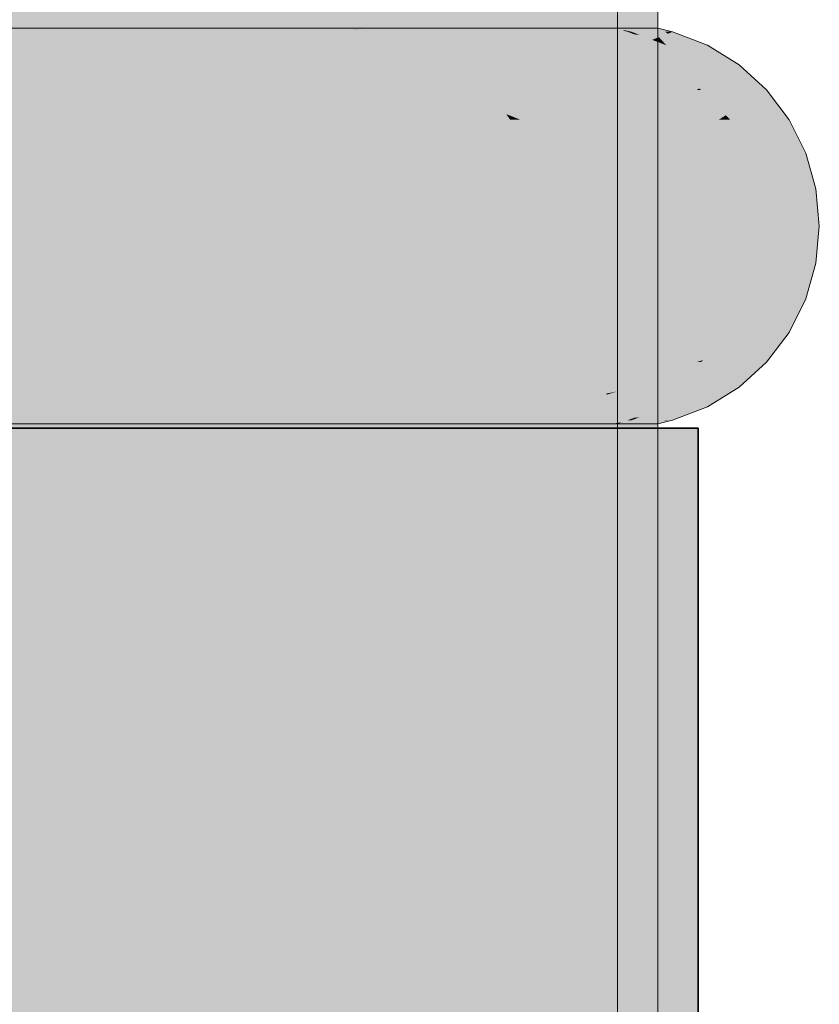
# Model space of a CAD drawing. Extents: x -299 to 601, y -39 to 381.
# Tile 248 of 252: x -45.072 to -44.874, y 137.166 to 137.409. Entities that reach past the tile are written whole.
import ezdxf

# ---------------------------------------------------------------- set-up
doc = ezdxf.new("R2010")
doc.units = 0
doc.layers.get('0').update_dxf_attribs({"lineweight": 35})
for name, color, linetype, lineweight, true_color in [('L_Abluft', 7, 'Continuous', 35, 0xf7d209), ('L_Abluft-Shading', 7, 'Continuous', 35, 0xf7d209), ('L_Bauteil', 7, 'Continuous', 5, 0xababab), ('L_Bauteil-Shading', 7, 'Continuous', 5, 0xababab)]:
    doc.layers.add(name, color=color, linetype=linetype, lineweight=lineweight, true_color=true_color)

# ---------------------------------------------------------------- blocks, each defined once
blk = doc.blocks.new('Shading-A06HSX2WNL', base_point=(-46.78806, 143.97232))
at = {"layer": 'L_Bauteil-Shading', "color": 252, "true_color": 0x8c9299}
for points in [[(-44.98967, 144.30827), (-45.00174, 144.30827), (-44.98967, 136.30827), (-45.00174, 137.36423)], [(-45.08947, 136.30827), (-44.9989, 136.30827), (-45.08947, 140.85274), (-45.0495, 140.77797)], [(-44.9989, 136.30827), (-44.9989, 140.6833), (-45.0495, 140.77797)], [(-45.02122, 137.62689), (-45.00174, 136.30827), (-45.00484, 137.63535), (-45.00174, 137.36423)], [(-45.00484, 137.63535), (-45.00174, 137.36423), (-45.00174, 137.63695)], [(-45.08115, 137.59598), (-45.08115, 136.30827), (-45.02122, 137.62689), (-45.00174, 136.30827)], [(-44.98967, 136.30827), (-45.00174, 137.36423), (-45.00174, 136.30827)]]:
    blk.add_solid(points, dxfattribs=at)
at = {"layer": 'L_Bauteil-Shading', "color": 8, "true_color": 0x7b8086}
for points in [[(-44.98967, 144.30827), (-44.98967, 136.30827), (-44.93333, 136.30827)], [(-44.98967, 144.30827), (-44.93333, 136.30827), (-44.93333, 144.30827)], [(-44.94313, 136.30827), (-44.97304, 140.59805), (-44.9989, 136.30827), (-44.9989, 140.6833)], [(-44.97304, 140.59805), (-44.94313, 136.30827), (-44.94313, 140.49947)]]:
    blk.add_solid(points, dxfattribs=at)
at = {"layer": 'L_Bauteil-Shading', "color": 251, "true_color": 0x686d72}
for points in [[(-44.92612, 141.27878), (-44.93333, 144.30827), (-44.92612, 136.30827), (-44.93333, 136.30827)], [(-44.92612, 136.30827), (-44.92514, 136.30827), (-44.92612, 140.5347), (-44.92514, 140.53517)], [(-44.94313, 136.30827), (-44.93395, 140.40622), (-44.94313, 140.49947)], [(-44.94313, 136.30827), (-44.92825, 136.30827), (-44.93395, 140.40622), (-44.92825, 137.98203)], [(-44.92514, 137.88516), (-44.92514, 136.30827), (-44.91806, 137.88852), (-44.91431, 136.30827)], [(-44.91806, 137.88852), (-44.91431, 136.30827), (-44.91431, 137.89029)], [(-44.92802, 137.8878), (-44.92825, 137.8878), (-44.92553, 136.82872), (-44.92825, 136.82877)], [(-44.9243, 137.88786), (-44.92802, 137.8878), (-44.9243, 136.8287), (-44.92553, 136.82872)], [(-44.95509, 137.40427), (-44.97304, 137.40637), (-44.9737, 137.40469), (-44.97772, 137.40637)], [(-44.95471, 137.40422), (-44.93571, 137.40573), (-44.97304, 137.40637), (-44.9348, 137.40637)], [(-44.95436, 137.40425), (-44.93833, 137.40388), (-44.93571, 137.40573)], [(-44.93833, 137.40388), (-44.93495, 137.40381), (-44.93571, 137.40573), (-44.92937, 137.40623)], [(-44.93571, 137.40573), (-44.92754, 137.40637), (-44.9348, 137.40637)], [(-44.92238, 137.40434), (-44.92937, 137.40623), (-44.92352, 137.40353), (-44.93495, 137.40381)], [(-44.92937, 137.40623), (-44.92238, 137.40434), (-44.92754, 137.40637)], [(-44.95471, 137.40422), (-44.95509, 137.40427), (-44.9697, 137.40305), (-44.9737, 137.40469)], [(-44.95471, 137.40422), (-44.9697, 137.40305), (-44.94459, 137.40305)], [(-44.95471, 137.40422), (-44.93495, 137.40381), (-44.95436, 137.40425)], [(-44.95471, 137.40422), (-44.94459, 137.40305), (-44.93495, 137.40381), (-44.93671, 137.40305)], [(-44.93495, 137.40381), (-44.93671, 137.40305), (-44.92352, 137.40353), (-44.92422, 137.40305)], [(-44.92422, 137.40305), (-44.91908, 137.40305), (-44.92238, 137.40434)], [(-44.95509, 137.31229), (-44.94459, 137.31352), (-44.9737, 137.31186), (-44.9697, 137.31352)], [(-44.94459, 137.31352), (-44.95509, 137.31229), (-44.93671, 137.31352), (-44.93495, 137.31276)], [(-44.93671, 137.31352), (-44.93467, 137.31264), (-44.92422, 137.31352), (-44.92384, 137.31325)], [(-44.93467, 137.31264), (-44.92238, 137.31223), (-44.92384, 137.31325)], [(-44.92384, 137.31325), (-44.91908, 137.31352), (-44.92422, 137.31352)], [(-44.92238, 137.31223), (-44.91908, 137.31352), (-44.92384, 137.31325)], [(-44.96862, 137.3107), (-44.95509, 137.31229), (-44.97772, 137.3102), (-44.9737, 137.31186)], [(-44.96862, 137.3107), (-44.97772, 137.3102), (-44.97304, 137.3102)], [(-44.96862, 137.3107), (-44.97304, 137.3102), (-44.938, 137.31245), (-44.9348, 137.3102)], [(-44.93833, 137.31268), (-44.95509, 137.31229), (-44.938, 137.31245), (-44.96862, 137.3107)], [(-44.93495, 137.31276), (-44.93833, 137.31268), (-44.93467, 137.31264), (-44.938, 137.31245)], [(-44.9348, 137.3102), (-44.92904, 137.3102), (-44.938, 137.31245), (-44.93467, 137.31264)], [(-44.93467, 137.31264), (-44.92904, 137.3102), (-44.92238, 137.31223), (-44.92754, 137.3102)]]:
    blk.add_solid(points, dxfattribs=at)
at = {"layer": 'L_Bauteil-Shading', "color": 253, "true_color": 0x999fa7}
for points in [[(-45.06259, 137.40727), (-45.17269, 137.3093), (-45.06259, 137.3093)], [(-45.17269, 137.40727), (-45.17269, 137.3093), (-45.06259, 137.40727)]]:
    blk.add_solid(points, dxfattribs=at)
at = {"layer": 'L_Bauteil-Shading', "color": 8, "true_color": 0x74797f}
for points in [[(-45.08799, 137.40546), (-45.05946, 137.40637), (-45.09146, 137.40547), (-45.08447, 137.40637)], [(-45.05712, 137.4053), (-45.05946, 137.40637), (-45.08799, 137.40546)], [(-45.05214, 137.40305), (-45.05712, 137.4053), (-45.1636, 137.40305), (-45.08799, 137.40546)], [(-44.90467, 137.39197), (-44.95603, 137.39197), (-44.94906, 137.38489), (-44.95182, 137.38599)], [(-44.8992, 137.3846), (-44.90467, 137.39197), (-44.94835, 137.3846), (-44.94906, 137.38489)], [(-44.95182, 137.38599), (-44.95084, 137.3846), (-44.94906, 137.38489)], [(-44.94906, 137.38489), (-44.95084, 137.3846), (-44.94835, 137.3846)], [(-44.8992, 137.33195), (-44.94835, 137.33195), (-44.95603, 137.3246), (-44.95182, 137.33057)], [(-44.8992, 137.33195), (-44.95603, 137.3246), (-44.90467, 137.3246)], [(-44.94835, 137.33195), (-44.95084, 137.33195), (-44.95182, 137.33057)], [(-45.05214, 137.31352), (-45.1636, 137.31352), (-45.14814, 137.31081), (-45.16898, 137.3107)], [(-45.05712, 137.31125), (-45.05214, 137.31352), (-45.14814, 137.31081)], [(-45.08447, 137.3102), (-45.05946, 137.3102), (-45.09146, 137.31108), (-45.05712, 137.31125)]]:
    blk.add_solid(points, dxfattribs=at)
at = {"layer": 'L_Bauteil-Shading', "color": 8, "true_color": 0x6d7177}
for points in [[(-45.05946, 137.40637), (-45.06259, 137.40727), (-45.08447, 137.40637), (-45.07458, 137.40717)], [(-45.06259, 137.40727), (-45.07334, 137.40727), (-45.07458, 137.40717)], [(-44.94459, 137.40305), (-44.9697, 137.40305), (-44.93504, 137.40125), (-44.96239, 137.39818)], [(-44.93504, 137.40125), (-44.96239, 137.39818), (-44.91865, 137.39818)], [(-44.93671, 137.40305), (-44.94459, 137.40305), (-44.93838, 137.40187)], [(-44.93838, 137.40187), (-44.92422, 137.40305), (-44.93671, 137.40305)], [(-44.93838, 137.40187), (-44.93504, 137.40125), (-44.92422, 137.40305), (-44.92479, 137.4024)], [(-44.92479, 137.4024), (-44.93504, 137.40125), (-44.92712, 137.39977)], [(-44.91865, 137.39818), (-44.92479, 137.4024), (-44.92712, 137.39977)], [(-44.91865, 137.39818), (-44.91137, 137.39818), (-44.92479, 137.4024), (-44.91908, 137.40305)], [(-44.92479, 137.4024), (-44.91908, 137.40305), (-44.92422, 137.40305)], [(-44.91865, 137.31837), (-44.96239, 137.31837), (-44.92448, 137.31729), (-44.9697, 137.31352)], [(-44.91137, 137.31837), (-44.91865, 137.31837), (-44.92448, 137.31729)], [(-44.92448, 137.31729), (-44.91908, 137.31352), (-44.91137, 137.31837)], [(-44.92448, 137.31729), (-44.9697, 137.31352), (-44.94459, 137.31352)], [(-44.93838, 137.31468), (-44.93671, 137.31352), (-44.92712, 137.31679), (-44.9269, 137.31654)], [(-44.9269, 137.31654), (-44.93671, 137.31352), (-44.92422, 137.31352)], [(-44.9269, 137.31654), (-44.92448, 137.31729), (-44.92712, 137.31679)], [(-44.92448, 137.31729), (-44.9269, 137.31654), (-44.91908, 137.31352), (-44.92422, 137.31352)], [(-44.94459, 137.31352), (-44.93671, 137.31352), (-44.93838, 137.31468)], [(-45.08223, 137.31001), (-45.05946, 137.3102), (-45.08447, 137.3102)], [(-45.07334, 137.3093), (-45.06259, 137.3093), (-45.08223, 137.31001), (-45.05946, 137.3102)]]:
    blk.add_solid(points, dxfattribs=at)
at = {"layer": 'L_Bauteil-Shading', "color": 252, "true_color": 0x8a8f97}
for points in [[(-45.0544, 137.40727), (-45.06259, 137.40727), (-45.0544, 137.31914), (-45.06259, 137.3093)], [(-44.98116, 137.3093), (-44.98116, 137.40727), (-45.0544, 137.3093), (-45.0544, 137.31914)], [(-44.98116, 137.40727), (-45.0544, 137.40727), (-45.0544, 137.31914)], [(-45.0544, 137.31914), (-45.06259, 137.3093), (-45.0544, 137.3093)]]:
    blk.add_solid(points, dxfattribs=at)
at = {"layer": 'L_Bauteil-Shading', "color": 8, "true_color": 0x696e73}
for points in [[(-45.01982, 137.40727), (-45.06259, 137.40727), (-45.00307, 137.40701), (-45.05946, 137.40637)], [(-45.0019, 137.40703), (-45.05946, 137.40637), (-44.99868, 137.40637)], [(-45.0019, 137.40703), (-45.00306, 137.40727), (-45.00307, 137.40701), (-45.01982, 137.40727)], [(-45.0019, 137.40703), (-44.98692, 137.40721), (-45.00306, 137.40727), (-44.98645, 137.40727)], [(-44.98692, 137.40721), (-45.0019, 137.40703), (-44.98991, 137.40681), (-45.00174, 137.407)], [(-45.00174, 137.407), (-44.99868, 137.40637), (-44.98991, 137.40681)], [(-44.98948, 137.40685), (-44.99868, 137.40637), (-44.99284, 137.40637)], [(-44.98116, 137.40727), (-44.98948, 137.40685), (-44.99043, 137.40637), (-44.99284, 137.40637)], [(-44.98116, 137.40727), (-44.99043, 137.40637), (-44.97956, 137.40686)], [(-44.99043, 137.40637), (-44.97772, 137.40637), (-44.97956, 137.40686)], [(-44.98692, 137.40721), (-44.98991, 137.40681), (-44.98948, 137.40685)], [(-44.98948, 137.40685), (-44.98116, 137.40727), (-44.98692, 137.40721)], [(-44.98692, 137.40721), (-44.98116, 137.40727), (-44.98645, 137.40727)], [(-45.05946, 137.3102), (-45.06259, 137.3093), (-44.99868, 137.3102), (-44.99982, 137.30995)], [(-44.99982, 137.30995), (-45.06259, 137.3093), (-45.00174, 137.30956), (-45.01982, 137.3093)], [(-45.01982, 137.3093), (-45.00306, 137.3093), (-45.00174, 137.30956)], [(-44.98645, 137.3093), (-44.98967, 137.30974), (-45.00306, 137.3093), (-45.00174, 137.30956)], [(-44.98967, 137.30974), (-44.99035, 137.30984), (-45.00174, 137.30956), (-44.99982, 137.30995)], [(-44.99284, 137.3102), (-44.99868, 137.3102), (-44.99178, 137.31004), (-44.99982, 137.30995)], [(-44.99178, 137.31004), (-44.99982, 137.30995), (-44.99035, 137.30984)], [(-44.99043, 137.3102), (-44.99284, 137.3102), (-44.98798, 137.31007), (-44.99178, 137.31004)], [(-44.98798, 137.31007), (-44.99178, 137.31004), (-44.97956, 137.30971), (-44.99035, 137.30984)], [(-44.98798, 137.31007), (-44.97772, 137.3102), (-44.99043, 137.3102)], [(-44.97956, 137.30971), (-44.99035, 137.30984), (-44.98116, 137.3093), (-44.98645, 137.3093)], [(-44.97956, 137.30971), (-44.97772, 137.3102), (-44.98798, 137.31007)]]:
    blk.add_solid(points, dxfattribs=at)
at = {"layer": 'L_Bauteil-Shading', "color": 8, "true_color": 0x6e7379}
for points in [[(-44.99614, 137.40555), (-44.99868, 137.40637), (-45.05712, 137.4053), (-45.05946, 137.40637)], [(-44.99614, 137.40555), (-45.05712, 137.4053), (-45.04221, 137.40349)], [(-45.03777, 137.40305), (-44.98844, 137.40305), (-45.01264, 137.4048), (-44.99614, 137.40555)], [(-44.99043, 137.40637), (-44.99868, 137.40637), (-44.99721, 137.4059)], [(-44.99614, 137.40555), (-44.97772, 137.40637), (-44.99721, 137.4059), (-44.99043, 137.40637)], [(-44.98844, 137.40305), (-44.97772, 137.40637), (-44.99614, 137.40555)], [(-44.98844, 137.40305), (-44.98114, 137.40305), (-44.97772, 137.40637), (-44.9737, 137.40469)], [(-45.05712, 137.4053), (-45.05214, 137.40305), (-45.04221, 137.40349)], [(-45.04221, 137.40349), (-45.05214, 137.40305), (-45.03857, 137.40305)], [(-45.03857, 137.40305), (-45.03777, 137.40305), (-45.04221, 137.40349), (-45.01264, 137.4048)], [(-44.98114, 137.40305), (-44.9697, 137.40305), (-44.9737, 137.40469)], [(-45.05712, 137.31125), (-45.01799, 137.31213), (-45.03857, 137.31352), (-45.03777, 137.31352)], [(-45.03857, 137.31352), (-45.05214, 137.31352), (-45.05712, 137.31125)], [(-45.01799, 137.31213), (-44.99085, 137.31274), (-45.03777, 137.31352), (-44.98844, 137.31352)], [(-44.99085, 137.31274), (-44.97951, 137.31316), (-44.98844, 137.31352), (-44.98114, 137.31352)], [(-44.99085, 137.31274), (-44.9737, 137.31186), (-44.97951, 137.31316)], [(-44.97951, 137.31316), (-44.9697, 137.31352), (-44.98114, 137.31352)], [(-44.9737, 137.31186), (-44.9697, 137.31352), (-44.97951, 137.31316)], [(-45.05946, 137.3102), (-45.01426, 137.31187), (-45.05712, 137.31125), (-45.01799, 137.31213)], [(-44.99868, 137.3102), (-44.99721, 137.31067), (-45.05946, 137.3102), (-45.01426, 137.31187)], [(-45.01426, 137.31187), (-44.99085, 137.31274), (-45.01799, 137.31213)], [(-44.99721, 137.31067), (-44.99085, 137.31274), (-45.01426, 137.31187)], [(-44.99868, 137.3102), (-44.99043, 137.3102), (-44.99721, 137.31067)], [(-44.99043, 137.3102), (-44.99085, 137.31274), (-44.99721, 137.31067)], [(-44.99085, 137.31274), (-44.99043, 137.3102), (-44.9737, 137.31186), (-44.97772, 137.3102)]]:
    blk.add_solid(points, dxfattribs=at)
at = {"layer": 'L_Bauteil-Shading', "color": 8, "true_color": 0x797e85}
for points in [[(-44.96167, 137.40727), (-44.98116, 137.40727), (-44.96167, 137.34747), (-44.98116, 137.3093)], [(-44.93116, 137.3093), (-44.93116, 137.40727), (-44.96167, 137.3093), (-44.96167, 137.34747)], [(-44.93116, 137.40727), (-44.96167, 137.40727), (-44.96167, 137.34747)], [(-44.96167, 137.34747), (-44.98116, 137.3093), (-44.96167, 137.3093)]]:
    blk.add_solid(points, dxfattribs=at)
at = {"layer": 'L_Bauteil-Shading', "color": 251, "true_color": 0x65696f}
for points in [[(-44.98116, 137.40727), (-44.97401, 137.40645), (-44.94991, 137.40727), (-44.93924, 137.40712)], [(-44.97401, 137.40645), (-44.98116, 137.40727), (-44.97956, 137.40686)], [(-44.97956, 137.40686), (-44.97772, 137.40637), (-44.97401, 137.40645)], [(-44.97401, 137.40645), (-44.97772, 137.40637), (-44.97304, 137.40637)], [(-44.97304, 137.40637), (-44.9348, 137.40637), (-44.97401, 137.40645), (-44.93286, 137.40724)], [(-44.93924, 137.40712), (-44.93286, 137.40724), (-44.94991, 137.40727), (-44.93278, 137.40727)], [(-44.9348, 137.40637), (-44.92754, 137.40637), (-44.93286, 137.40724), (-44.93116, 137.40727)], [(-44.93286, 137.40724), (-44.93116, 137.40727), (-44.93278, 137.40727)], [(-44.90035, 137.39452), (-44.90437, 137.39818), (-44.90829, 137.39532), (-44.91137, 137.39818)], [(-44.89417, 137.39818), (-44.90437, 137.39818), (-44.90035, 137.39452)], [(-44.88736, 137.39197), (-44.89417, 137.39818), (-44.89755, 137.39197), (-44.90035, 137.39452)], [(-44.90035, 137.39452), (-44.90829, 137.39532), (-44.90406, 137.39233)], [(-44.90829, 137.39532), (-44.90467, 137.39197), (-44.90406, 137.39233)], [(-44.89755, 137.39197), (-44.90035, 137.39452), (-44.90355, 137.39197), (-44.90406, 137.39233)], [(-44.90406, 137.39233), (-44.90467, 137.39197), (-44.90355, 137.39197)], [(-44.90159, 137.32091), (-44.89755, 137.3246), (-44.90829, 137.32123), (-44.90355, 137.3246)], [(-44.90355, 137.3246), (-44.90467, 137.3246), (-44.90829, 137.32123)], [(-44.89417, 137.31837), (-44.88736, 137.3246), (-44.90437, 137.31837), (-44.90159, 137.32091)], [(-44.88736, 137.3246), (-44.89755, 137.3246), (-44.90159, 137.32091)], [(-44.90159, 137.32091), (-44.90829, 137.32123), (-44.91137, 137.31837)], [(-44.90159, 137.32091), (-44.91137, 137.31837), (-44.90437, 137.31837)], [(-44.97304, 137.3102), (-44.97956, 137.30971), (-44.93454, 137.31007), (-44.98116, 137.3093)], [(-44.93454, 137.31007), (-44.98116, 137.3093), (-44.93333, 137.30954), (-44.94991, 137.3093)], [(-44.97772, 137.3102), (-44.97956, 137.30971), (-44.97304, 137.3102)], [(-44.97304, 137.3102), (-44.93454, 137.31007), (-44.9348, 137.3102)], [(-44.94991, 137.3093), (-44.93278, 137.3093), (-44.93333, 137.30954)], [(-44.93454, 137.31007), (-44.92754, 137.3102), (-44.9348, 137.3102)], [(-44.93278, 137.3093), (-44.93116, 137.3093), (-44.93454, 137.31007), (-44.92754, 137.3102)]]:
    blk.add_solid(points, dxfattribs=at)
at = {"layer": 'L_Bauteil-Shading', "color": 251, "true_color": 0x686c72}
for points in [[(-44.91801, 137.40727), (-44.93116, 137.40727), (-44.91801, 137.38573), (-44.93116, 137.3093)], [(-44.91431, 137.3093), (-44.91431, 137.40727), (-44.91801, 137.3093), (-44.91801, 137.38573)], [(-44.91431, 137.40727), (-44.91801, 137.40727), (-44.91801, 137.38573)], [(-44.91801, 137.38573), (-44.93116, 137.3093), (-44.91801, 137.3093)], [(-44.88783, 137.36746), (-44.89268, 137.36746), (-44.88705, 137.36092), (-44.89184, 137.35828)], [(-44.88485, 137.36212), (-44.88535, 137.36746), (-44.88705, 137.36092), (-44.88783, 137.36746)], [(-44.87516, 137.36746), (-44.88535, 137.36746), (-44.88485, 137.36212)], [(-44.87431, 137.35828), (-44.87516, 137.36746), (-44.8845, 137.35828), (-44.88485, 137.36212)], [(-44.8845, 137.35828), (-44.88485, 137.36212), (-44.88673, 137.35828), (-44.88705, 137.36092)], [(-44.88705, 137.36092), (-44.89184, 137.35828), (-44.88673, 137.35828)], [(-44.88673, 137.35828), (-44.89184, 137.35828), (-44.88752, 137.35167), (-44.89268, 137.34909)], [(-44.88499, 137.35294), (-44.8845, 137.35828), (-44.88752, 137.35167), (-44.88673, 137.35828)], [(-44.87516, 137.34909), (-44.87431, 137.35828), (-44.88535, 137.34909), (-44.88499, 137.35294)], [(-44.87431, 137.35828), (-44.8845, 137.35828), (-44.88499, 137.35294)], [(-44.88535, 137.34909), (-44.88499, 137.35294), (-44.88783, 137.34909), (-44.88752, 137.35167)], [(-44.88752, 137.35167), (-44.89268, 137.34909), (-44.88783, 137.34909)]]:
    blk.add_solid(points, dxfattribs=at)
at = {"layer": 'L_Bauteil-Shading', "color": 251, "true_color": 0x61656a}
for points in [[(-44.92543, 137.40727), (-44.93116, 137.40727), (-44.923, 137.40668), (-44.92754, 137.40637)], [(-44.923, 137.40668), (-44.92754, 137.40637), (-44.92174, 137.40637)], [(-44.92228, 137.40672), (-44.9245, 137.40727), (-44.923, 137.40668), (-44.92543, 137.40727)], [(-44.91431, 137.40727), (-44.9245, 137.40727), (-44.92228, 137.40672)], [(-44.92081, 137.40637), (-44.92228, 137.40672), (-44.92174, 137.40637), (-44.923, 137.40668)], [(-44.92081, 137.40637), (-44.91246, 137.40637), (-44.92228, 137.40672), (-44.91431, 137.40727)], [(-44.91246, 137.40637), (-44.91062, 137.40637), (-44.91431, 137.40727)], [(-44.92174, 137.3102), (-44.92754, 137.3102), (-44.92417, 137.3096), (-44.93116, 137.3093)], [(-44.92417, 137.3096), (-44.93116, 137.3093), (-44.92543, 137.3093)], [(-44.92304, 137.30965), (-44.92417, 137.3096), (-44.9245, 137.3093), (-44.92543, 137.3093)], [(-44.92304, 137.30965), (-44.9245, 137.3093), (-44.91264, 137.3101), (-44.91431, 137.3093)], [(-44.92081, 137.3102), (-44.92174, 137.3102), (-44.92304, 137.30965), (-44.92417, 137.3096)], [(-44.92081, 137.3102), (-44.92304, 137.30965), (-44.91246, 137.3102), (-44.91264, 137.3101)], [(-44.91431, 137.3093), (-44.91062, 137.3102), (-44.91264, 137.3101)], [(-44.91264, 137.3101), (-44.91062, 137.3102), (-44.91246, 137.3102)]]:
    blk.add_solid(points, dxfattribs=at)
at = {"layer": 'L_Bauteil-Shading', "color": 251, "true_color": 0x62666b}
for points in [[(-44.91568, 137.40437), (-44.91879, 137.40558), (-44.92754, 137.40637), (-44.92564, 137.40637)], [(-44.91615, 137.40419), (-44.91568, 137.40437), (-44.92238, 137.40434), (-44.92754, 137.40637)], [(-44.92564, 137.40637), (-44.9201, 137.40573), (-44.92174, 137.40637)], [(-44.9201, 137.40573), (-44.91879, 137.40558), (-44.92174, 137.40637), (-44.92081, 137.40637)], [(-44.91879, 137.40558), (-44.91246, 137.40637), (-44.92081, 137.40637)], [(-44.91879, 137.40558), (-44.91401, 137.40504), (-44.91246, 137.40637), (-44.91184, 137.40588)], [(-44.91568, 137.40437), (-44.91401, 137.40504), (-44.91879, 137.40558)], [(-44.91401, 137.40504), (-44.91018, 137.4046), (-44.91184, 137.40588)], [(-44.91184, 137.40588), (-44.91062, 137.40637), (-44.91246, 137.40637)], [(-44.91018, 137.4046), (-44.9043, 137.40393), (-44.91184, 137.40588), (-44.91062, 137.40637)], [(-44.91908, 137.40305), (-44.91615, 137.40419), (-44.92238, 137.40434)], [(-44.91568, 137.40437), (-44.91908, 137.40305), (-44.91221, 137.40305)], [(-44.91568, 137.40437), (-44.91514, 137.40417), (-44.91401, 137.40504), (-44.91319, 137.40413)], [(-44.91514, 137.40417), (-44.91221, 137.40305), (-44.91319, 137.40413)], [(-44.91401, 137.40504), (-44.91319, 137.40413), (-44.9043, 137.40393)], [(-44.91319, 137.40413), (-44.91221, 137.40305), (-44.9043, 137.40393), (-44.90202, 137.40305)], [(-44.91514, 137.31239), (-44.91221, 137.31352), (-44.92238, 137.31223), (-44.91908, 137.31352)], [(-44.90976, 137.31252), (-44.90202, 137.31352), (-44.91514, 137.31239), (-44.91221, 137.31352)], [(-44.9043, 137.31264), (-44.90202, 137.31352), (-44.90976, 137.31252)], [(-44.91739, 137.31151), (-44.91514, 137.31239), (-44.92754, 137.3102), (-44.92238, 137.31223)], [(-44.91879, 137.31097), (-44.91739, 137.31151), (-44.92564, 137.3102), (-44.92754, 137.3102)], [(-44.92564, 137.3102), (-44.92174, 137.3102), (-44.9201, 137.31082)], [(-44.92174, 137.3102), (-44.92081, 137.3102), (-44.9201, 137.31082), (-44.91879, 137.31097)], [(-44.91879, 137.31097), (-44.92081, 137.3102), (-44.91018, 137.31197), (-44.91246, 137.3102)], [(-44.91879, 137.31097), (-44.9043, 137.31264), (-44.91739, 137.31151), (-44.90976, 137.31252)], [(-44.91739, 137.31151), (-44.90976, 137.31252), (-44.91514, 137.31239)], [(-44.91246, 137.3102), (-44.91062, 137.3102), (-44.91018, 137.31197), (-44.9043, 137.31264)]]:
    blk.add_solid(points, dxfattribs=at)
at = {"layer": 'L_Bauteil-Shading', "color": 252, "true_color": 0x7d8389}
for points in [[(-45.05214, 137.40305), (-45.1636, 137.40305), (-45.15245, 137.39842), (-45.15998, 137.39999)], [(-45.04548, 137.39818), (-45.05214, 137.40305), (-45.15128, 137.39818), (-45.15245, 137.39842)], [(-45.04548, 137.31837), (-45.15128, 137.31837), (-45.1636, 137.31352), (-45.15998, 137.31656)], [(-45.04548, 137.31837), (-45.1636, 137.31352), (-45.05214, 137.31352)]]:
    blk.add_solid(points, dxfattribs=at)
at = {"layer": 'L_Bauteil-Shading', "color": 8, "true_color": 0x757a81}
for points in [[(-45.03857, 137.40305), (-45.05214, 137.40305), (-45.02156, 137.39972), (-45.04548, 137.39818)], [(-44.98638, 137.40196), (-44.98844, 137.40305), (-45.02156, 137.39972), (-45.03857, 137.40305)], [(-44.9791, 137.39818), (-44.98638, 137.40196), (-45.01372, 137.39818), (-45.02156, 137.39972)], [(-44.98638, 137.40196), (-44.98365, 137.40215), (-44.98844, 137.40305), (-44.98114, 137.40305)], [(-44.96239, 137.39818), (-44.9697, 137.40305), (-44.9791, 137.39818), (-44.98638, 137.40196)], [(-44.98365, 137.40215), (-44.9697, 137.40305), (-44.98114, 137.40305)], [(-45.02156, 137.39972), (-45.04548, 137.39818), (-45.01372, 137.39818)], [(-45.01372, 137.31837), (-45.04548, 137.31837), (-45.03337, 137.31454), (-45.05214, 137.31352)], [(-44.98104, 137.31737), (-44.9791, 137.31837), (-45.03337, 137.31454), (-45.01372, 137.31837)], [(-44.98114, 137.31352), (-44.9697, 137.31352), (-44.98104, 137.31737), (-44.96239, 137.31837)], [(-44.96239, 137.31837), (-44.9791, 137.31837), (-44.98104, 137.31737)], [(-44.98844, 137.31352), (-44.98104, 137.31737), (-45.03857, 137.31352), (-45.03337, 137.31454)], [(-44.98114, 137.31352), (-44.98104, 137.31737), (-44.98547, 137.31506)], [(-45.03337, 137.31454), (-45.05214, 137.31352), (-45.03857, 137.31352)], [(-44.98844, 137.31352), (-44.98114, 137.31352), (-44.98547, 137.31506)]]:
    blk.add_solid(points, dxfattribs=at)
at = {"layer": 'L_Bauteil-Shading', "color": 251, "true_color": 0x64686d}
for points in [[(-44.91221, 137.40305), (-44.91908, 137.40305), (-44.90756, 137.40016), (-44.91137, 137.39818)], [(-44.90202, 137.40305), (-44.91221, 137.40305), (-44.90756, 137.40016)], [(-44.89417, 137.39818), (-44.90202, 137.40305), (-44.90437, 137.39818), (-44.90756, 137.40016)], [(-44.90756, 137.40016), (-44.91137, 137.39818), (-44.90437, 137.39818)], [(-44.90437, 137.31837), (-44.91137, 137.31837), (-44.90905, 137.31548), (-44.91908, 137.31352)], [(-44.90202, 137.31352), (-44.89417, 137.31837), (-44.91221, 137.31352), (-44.90905, 137.31548)], [(-44.89417, 137.31837), (-44.90437, 137.31837), (-44.90905, 137.31548)], [(-44.90905, 137.31548), (-44.91908, 137.31352), (-44.91221, 137.31352)]]:
    blk.add_solid(points, dxfattribs=at)
at = {"layer": 'L_Bauteil-Shading', "color": 252, "true_color": 0x868b93}
for points in [[(-45.04548, 137.39818), (-45.15128, 137.39818), (-45.13449, 137.39302)], [(-45.03968, 137.39197), (-45.04548, 137.39818), (-45.13104, 137.39197), (-45.13449, 137.39302)], [(-45.04548, 137.31837), (-45.03968, 137.3246), (-45.15128, 137.31837), (-45.14992, 137.3188)], [(-45.03968, 137.3246), (-45.13104, 137.3246), (-45.14992, 137.3188)]]:
    blk.add_solid(points, dxfattribs=at)
at = {"layer": 'L_Bauteil-Shading', "color": 8, "true_color": 0x7c8187}
for points in [[(-45.01372, 137.39818), (-45.04548, 137.39818), (-45.0025, 137.39496), (-45.03968, 137.39197)], [(-44.97751, 137.39696), (-44.9791, 137.39818), (-45.0025, 137.39496), (-45.01372, 137.39818)], [(-44.97098, 137.39197), (-44.97751, 137.39696), (-44.99211, 137.39197), (-45.0025, 137.39496)], [(-44.96239, 137.39818), (-44.9791, 137.39818), (-44.97751, 137.39696)], [(-44.95603, 137.39197), (-44.96239, 137.39818), (-44.97098, 137.39197), (-44.97751, 137.39696)], [(-45.0025, 137.39496), (-45.03968, 137.39197), (-44.99211, 137.39197)], [(-44.99211, 137.3246), (-45.03968, 137.3246), (-45.0036, 137.32129), (-45.04548, 137.31837)], [(-44.9791, 137.31837), (-44.97247, 137.32346), (-45.01372, 137.31837), (-45.0036, 137.32129)], [(-44.97247, 137.32346), (-44.97098, 137.3246), (-45.0036, 137.32129), (-44.99211, 137.3246)], [(-44.96239, 137.31837), (-44.95603, 137.3246), (-44.9791, 137.31837), (-44.97247, 137.32346)], [(-44.95603, 137.3246), (-44.97098, 137.3246), (-44.97247, 137.32346)], [(-45.0036, 137.32129), (-45.04548, 137.31837), (-45.01372, 137.31837)]]:
    blk.add_solid(points, dxfattribs=at)
at = {"layer": 'L_Bauteil-Shading', "color": 8, "true_color": 0x71757b}
for points in [[(-44.91865, 137.39818), (-44.96239, 137.39818), (-44.91621, 137.39751), (-44.95603, 137.39197)], [(-44.90467, 137.39197), (-44.90829, 137.39532), (-44.95603, 137.39197), (-44.91621, 137.39751)], [(-44.91137, 137.39818), (-44.91865, 137.39818), (-44.91621, 137.39751)], [(-44.90829, 137.39532), (-44.91137, 137.39818), (-44.91621, 137.39751)], [(-44.95603, 137.3246), (-44.96239, 137.31837), (-44.90467, 137.3246)], [(-44.90829, 137.32123), (-44.90467, 137.3246), (-44.91865, 137.31837), (-44.96239, 137.31837)], [(-44.91137, 137.31837), (-44.90829, 137.32123), (-44.91865, 137.31837)]]:
    blk.add_solid(points, dxfattribs=at)
at = {"layer": 'L_Bauteil-Shading', "color": 252, "true_color": 0x8d939a}
for points in [[(-45.03968, 137.39197), (-45.13104, 137.39197), (-45.11903, 137.3866)], [(-45.03495, 137.3846), (-45.03968, 137.39197), (-45.11454, 137.3846), (-45.11903, 137.3866)], [(-45.03968, 137.3246), (-45.03495, 137.33195), (-45.13104, 137.3246), (-45.12751, 137.32617)], [(-45.03495, 137.33195), (-45.11454, 137.33195), (-45.12751, 137.32617)]]:
    blk.add_solid(points, dxfattribs=at)
at = {"layer": 'L_Bauteil-Shading', "color": 252, "true_color": 0x81868d}
for points in [[(-44.99211, 137.39197), (-45.03968, 137.39197), (-44.98553, 137.38921), (-45.03495, 137.3846)], [(-44.96983, 137.39067), (-44.97098, 137.39197), (-44.98553, 137.38921), (-44.99211, 137.39197)], [(-44.95603, 137.39197), (-44.97098, 137.39197), (-44.96983, 137.39067)], [(-44.96436, 137.3846), (-44.95603, 137.39197), (-44.96983, 137.39067)], [(-44.96436, 137.3846), (-44.9576, 137.3846), (-44.95603, 137.39197), (-44.95182, 137.38599)], [(-44.98553, 137.38921), (-45.03495, 137.3846), (-44.97449, 137.3846)], [(-44.96436, 137.3846), (-44.96983, 137.39067), (-44.97449, 137.3846), (-44.98553, 137.38921)], [(-44.9576, 137.3846), (-44.95084, 137.3846), (-44.95182, 137.38599)], [(-44.97449, 137.33195), (-45.03495, 137.33195), (-44.98035, 137.32951), (-45.03968, 137.3246)], [(-44.97098, 137.3246), (-44.96545, 137.33075), (-44.99211, 137.3246), (-44.98035, 137.32951)], [(-44.96545, 137.33075), (-44.96436, 137.33195), (-44.98035, 137.32951), (-44.97449, 137.33195)], [(-44.97098, 137.3246), (-44.95603, 137.3246), (-44.95587, 137.33154), (-44.95182, 137.33057)], [(-44.97098, 137.3246), (-44.95587, 137.33154), (-44.96545, 137.33075)], [(-44.96545, 137.33075), (-44.95587, 137.33154), (-44.96436, 137.33195), (-44.9576, 137.33195)], [(-44.95587, 137.33154), (-44.95084, 137.33195), (-44.9576, 137.33195)], [(-44.95182, 137.33057), (-44.95084, 137.33195), (-44.95587, 137.33154)], [(-44.98035, 137.32951), (-45.03968, 137.3246), (-44.99211, 137.3246)]]:
    blk.add_solid(points, dxfattribs=at)
at = {"layer": 'L_Bauteil-Shading', "color": 251, "true_color": 0x666a70}
for points in [[(-44.90355, 137.39197), (-44.90467, 137.39197), (-44.89745, 137.3857), (-44.8992, 137.3846)], [(-44.89429, 137.38765), (-44.89755, 137.39197), (-44.89745, 137.3857), (-44.90355, 137.39197)], [(-44.88736, 137.39197), (-44.89755, 137.39197), (-44.89429, 137.38765)], [(-44.88179, 137.3846), (-44.88736, 137.39197), (-44.89199, 137.3846), (-44.89429, 137.38765)], [(-44.89199, 137.3846), (-44.89429, 137.38765), (-44.89638, 137.3846), (-44.89745, 137.3857)], [(-44.89745, 137.3857), (-44.8992, 137.3846), (-44.89638, 137.3846)], [(-44.89638, 137.33195), (-44.8992, 137.33195), (-44.90303, 137.32512), (-44.90467, 137.3246)], [(-44.89526, 137.32762), (-44.89199, 137.33195), (-44.90303, 137.32512), (-44.89638, 137.33195)], [(-44.88736, 137.3246), (-44.88179, 137.33195), (-44.89755, 137.3246), (-44.89526, 137.32762)], [(-44.88179, 137.33195), (-44.89199, 137.33195), (-44.89526, 137.32762)], [(-44.89755, 137.3246), (-44.89526, 137.32762), (-44.90355, 137.3246), (-44.90303, 137.32512)], [(-44.90303, 137.32512), (-44.90467, 137.3246), (-44.90355, 137.3246)]]:
    blk.add_solid(points, dxfattribs=at)
at = {"layer": 'L_Bauteil-Shading', "color": 253, "true_color": 0x9399a0}
for points in [[(-45.03495, 137.3846), (-45.11454, 137.3846), (-45.10664, 137.37926)], [(-45.0317, 137.37694), (-45.03495, 137.3846), (-45.10603, 137.37883), (-45.10664, 137.37926)], [(-45.10234, 137.37634), (-45.03145, 137.37634), (-45.10603, 137.37883), (-45.0317, 137.37694)], [(-45.03495, 137.33195), (-45.03145, 137.34023), (-45.11454, 137.33195), (-45.11058, 137.33464)], [(-45.04461, 137.33929), (-45.03145, 137.34023), (-45.10603, 137.33772), (-45.10234, 137.34023)], [(-45.11058, 137.33464), (-45.04461, 137.33929), (-45.10603, 137.33772)]]:
    blk.add_solid(points, dxfattribs=at)
at = {"layer": 'L_Bauteil-Shading', "color": 252, "true_color": 0x858b92}
for points in [[(-44.97449, 137.3846), (-45.03495, 137.3846), (-44.9712, 137.38252), (-45.03145, 137.37634)], [(-44.96359, 137.3833), (-44.96436, 137.3846), (-44.9712, 137.38252), (-44.97449, 137.3846)], [(-44.96359, 137.3833), (-44.96024, 137.38364), (-44.96436, 137.3846), (-44.9576, 137.3846)], [(-44.94701, 137.37634), (-44.95084, 137.3846), (-44.95947, 137.37634), (-44.96359, 137.3833)], [(-44.96024, 137.38364), (-44.95084, 137.3846), (-44.9576, 137.3846)], [(-44.96832, 137.38069), (-44.9712, 137.38252), (-44.98023, 137.37634), (-45.03145, 137.37634)], [(-44.96316, 137.38257), (-44.96359, 137.3833), (-44.96832, 137.38069), (-44.9712, 137.38252)], [(-44.96146, 137.37634), (-44.95947, 137.37634), (-44.96832, 137.38069), (-44.96316, 137.38257)], [(-44.96146, 137.37634), (-44.96832, 137.38069), (-44.98023, 137.37634)], [(-44.98023, 137.34023), (-45.03145, 137.34023), (-44.97343, 137.33774), (-45.03495, 137.33195)], [(-44.96398, 137.33862), (-44.96146, 137.34023), (-44.97343, 137.33774), (-44.98023, 137.34023)], [(-44.9602, 137.33897), (-44.95947, 137.34023), (-44.96398, 137.33862), (-44.96146, 137.34023)], [(-44.94701, 137.34023), (-44.95947, 137.34023), (-44.9602, 137.33897)], [(-44.9576, 137.33195), (-44.95084, 137.33195), (-44.9602, 137.33897), (-44.94701, 137.34023)], [(-44.97449, 137.33195), (-44.96832, 137.33588), (-45.03495, 137.33195), (-44.97343, 137.33774)], [(-44.96832, 137.33588), (-44.96398, 137.33862), (-44.97343, 137.33774)], [(-44.96316, 137.33398), (-44.9602, 137.33897), (-44.96832, 137.33588), (-44.96398, 137.33862)], [(-44.9576, 137.33195), (-44.9602, 137.33897), (-44.96316, 137.33398)], [(-44.97449, 137.33195), (-44.96436, 137.33195), (-44.96832, 137.33588), (-44.96316, 137.33398)], [(-44.96436, 137.33195), (-44.9576, 137.33195), (-44.96316, 137.33398)]]:
    blk.add_solid(points, dxfattribs=at)
at = {"layer": 'L_Bauteil-Shading', "color": 8, "true_color": 0x767b82}
for points in [[(-44.94835, 137.3846), (-44.95084, 137.3846), (-44.93747, 137.37799), (-44.94701, 137.37634)], [(-44.8992, 137.3846), (-44.94835, 137.3846), (-44.93747, 137.37799)], [(-44.90257, 137.37634), (-44.89904, 137.38428), (-44.93747, 137.37799), (-44.8992, 137.3846)], [(-44.89516, 137.37634), (-44.89904, 137.38428), (-44.90257, 137.37634)], [(-44.93747, 137.37799), (-44.94701, 137.37634), (-44.93475, 137.37634)], [(-44.90257, 137.37634), (-44.93747, 137.37799), (-44.93475, 137.37634)], [(-44.93475, 137.34023), (-44.94701, 137.34023), (-44.94754, 137.33244), (-44.95084, 137.33195)], [(-44.90211, 137.33919), (-44.90257, 137.34023), (-44.94754, 137.33244), (-44.93475, 137.34023)], [(-44.89516, 137.34023), (-44.90257, 137.34023), (-44.90211, 137.33919)], [(-44.89904, 137.33229), (-44.89516, 137.34023), (-44.90211, 137.33919)], [(-44.94835, 137.33195), (-44.8992, 137.33195), (-44.90211, 137.33919), (-44.89904, 137.33229)], [(-44.94835, 137.33195), (-44.90211, 137.33919), (-44.94754, 137.33244)], [(-44.95084, 137.33195), (-44.94835, 137.33195), (-44.94754, 137.33244)]]:
    blk.add_solid(points, dxfattribs=at)
at = {"layer": 'L_Bauteil-Shading', "color": 251, "true_color": 0x676b71}
for points in [[(-44.8944, 137.38152), (-44.89638, 137.3846), (-44.89904, 137.38428), (-44.8992, 137.3846)], [(-44.89224, 137.37814), (-44.8944, 137.38152), (-44.89516, 137.37634), (-44.89904, 137.38428)], [(-44.89053, 137.37921), (-44.88959, 137.37979), (-44.89638, 137.3846), (-44.89199, 137.3846)], [(-44.89053, 137.37921), (-44.89638, 137.3846), (-44.8944, 137.38152)], [(-44.88179, 137.3846), (-44.89199, 137.3846), (-44.88959, 137.37979)], [(-44.87768, 137.37634), (-44.88179, 137.3846), (-44.88787, 137.37634), (-44.88959, 137.37979)], [(-44.89224, 137.37814), (-44.89053, 137.37921), (-44.8944, 137.38152)], [(-44.88787, 137.37634), (-44.88959, 137.37979), (-44.89108, 137.37634), (-44.89224, 137.37814)], [(-44.89224, 137.37814), (-44.89516, 137.37634), (-44.89108, 137.37634)], [(-44.89108, 137.34023), (-44.89516, 137.34023), (-44.89546, 137.33339), (-44.8992, 137.33195)], [(-44.88879, 137.33838), (-44.88787, 137.34023), (-44.8944, 137.33505), (-44.89108, 137.34023)], [(-44.88179, 137.33195), (-44.87768, 137.34023), (-44.89199, 137.33195), (-44.89028, 137.33539)], [(-44.87768, 137.34023), (-44.88787, 137.34023), (-44.89028, 137.33539)], [(-44.89546, 137.33339), (-44.89028, 137.33539), (-44.8944, 137.33505), (-44.88879, 137.33838)], [(-44.89199, 137.33195), (-44.89028, 137.33539), (-44.89638, 137.33195), (-44.89546, 137.33339)], [(-44.89546, 137.33339), (-44.8992, 137.33195), (-44.89638, 137.33195)]]:
    blk.add_solid(points, dxfattribs=at)
at = {"layer": 'L_Bauteil-Shading', "color": 253, "true_color": 0x969da5}
for points in [[(-45.03145, 137.37634), (-45.10234, 137.37634), (-45.09791, 137.37109)], [(-45.0293, 137.36746), (-45.03145, 137.37634), (-45.09485, 137.36746), (-45.09791, 137.37109)], [(-45.03145, 137.34023), (-45.0293, 137.34909), (-45.10234, 137.34023), (-45.09936, 137.34375)], [(-45.0293, 137.34909), (-45.09485, 137.34909), (-45.09936, 137.34375)]]:
    blk.add_solid(points, dxfattribs=at)
at = {"layer": 'L_Bauteil-Shading', "color": 252, "true_color": 0x888e95}
for points in [[(-45.03076, 137.37634), (-45.03145, 137.37634), (-45.02334, 137.36812), (-45.0293, 137.36746)], [(-44.98698, 137.37202), (-44.98023, 137.37634), (-45.02334, 137.36812), (-45.03076, 137.37634)], [(-44.95903, 137.37505), (-44.95947, 137.37634), (-44.98698, 137.37202), (-44.98023, 137.37634)], [(-44.94701, 137.37634), (-44.95947, 137.37634), (-44.95903, 137.37505)], [(-44.94465, 137.36746), (-44.94701, 137.37634), (-44.95646, 137.36746), (-44.95903, 137.37505)], [(-44.95646, 137.36746), (-44.95903, 137.37505), (-44.99413, 137.36746), (-44.98698, 137.37202)], [(-44.99413, 137.36746), (-44.98698, 137.37202), (-45.02276, 137.36746), (-45.02334, 137.36812)], [(-45.02334, 137.36812), (-45.0293, 137.36746), (-45.02276, 137.36746)], [(-45.02276, 137.34909), (-45.0293, 137.34909), (-45.03069, 137.3403), (-45.03145, 137.34023)], [(-44.9873, 137.34473), (-44.99413, 137.34909), (-45.03069, 137.3403), (-45.02276, 137.34909)], [(-44.95689, 137.34784), (-44.95646, 137.34909), (-44.9873, 137.34473), (-44.99413, 137.34909)], [(-44.95947, 137.34023), (-44.95689, 137.34784), (-44.98023, 137.34023), (-44.9873, 137.34473)], [(-44.94701, 137.34023), (-44.94465, 137.34909), (-44.95947, 137.34023), (-44.95689, 137.34784)], [(-44.94465, 137.34909), (-44.95646, 137.34909), (-44.95689, 137.34784)], [(-44.9873, 137.34473), (-45.03145, 137.34023), (-44.98023, 137.34023)]]:
    blk.add_solid(points, dxfattribs=at)
at = {"layer": 'L_Bauteil-Shading', "color": 8, "true_color": 0x787d84}
for points in [[(-44.93475, 137.37634), (-44.94701, 137.37634), (-44.92904, 137.37027), (-44.94465, 137.36746)], [(-44.90292, 137.37495), (-44.90257, 137.37634), (-44.92904, 137.37027), (-44.93475, 137.37634)], [(-44.89268, 137.36746), (-44.89516, 137.37634), (-44.90482, 137.36746), (-44.90292, 137.37495)], [(-44.89516, 137.37634), (-44.90257, 137.37634), (-44.90292, 137.37495)], [(-44.90482, 137.36746), (-44.90292, 137.37495), (-44.9264, 137.36746), (-44.92904, 137.37027)], [(-44.92904, 137.37027), (-44.94465, 137.36746), (-44.9264, 137.36746)], [(-44.9264, 137.34909), (-44.94465, 137.34909), (-44.93253, 137.34259), (-44.94701, 137.34023)], [(-44.90257, 137.34023), (-44.90434, 137.34718), (-44.93475, 137.34023), (-44.93253, 137.34259)], [(-44.90434, 137.34718), (-44.90482, 137.34909), (-44.93253, 137.34259), (-44.9264, 137.34909)], [(-44.89268, 137.34909), (-44.90482, 137.34909), (-44.90434, 137.34718)], [(-44.89516, 137.34023), (-44.89268, 137.34909), (-44.90257, 137.34023), (-44.90434, 137.34718)], [(-44.93253, 137.34259), (-44.94701, 137.34023), (-44.93475, 137.34023)]]:
    blk.add_solid(points, dxfattribs=at)
at = {"layer": 'L_Bauteil-Shading', "color": 251, "true_color": 0x676c71}
for points in [[(-44.89108, 137.37634), (-44.89516, 137.37634), (-44.88869, 137.36983), (-44.89268, 137.36746)], [(-44.88641, 137.37119), (-44.88787, 137.37634), (-44.88869, 137.36983), (-44.89108, 137.37634)], [(-44.88641, 137.37119), (-44.8828, 137.37332), (-44.88787, 137.37634), (-44.88571, 137.37634)], [(-44.8828, 137.37332), (-44.87768, 137.37634), (-44.88571, 137.37634)], [(-44.87718, 137.36746), (-44.87516, 137.36746), (-44.8828, 137.37332), (-44.87768, 137.37634)], [(-44.88535, 137.36746), (-44.87718, 137.36746), (-44.88641, 137.37119), (-44.8828, 137.37332)], [(-44.88869, 137.36983), (-44.89268, 137.36746), (-44.88783, 137.36746)], [(-44.88535, 137.36746), (-44.88641, 137.37119), (-44.88783, 137.36746), (-44.88869, 137.36983)], [(-44.88783, 137.34909), (-44.89268, 137.34909), (-44.89029, 137.34238), (-44.89516, 137.34023)], [(-44.88682, 137.34392), (-44.88535, 137.34909), (-44.89029, 137.34238), (-44.88783, 137.34909)], [(-44.88787, 137.34023), (-44.88571, 137.34023), (-44.88682, 137.34392), (-44.87868, 137.34753)], [(-44.87516, 137.34909), (-44.88535, 137.34909), (-44.88682, 137.34392)], [(-44.88571, 137.34023), (-44.87768, 137.34023), (-44.87868, 137.34753), (-44.87516, 137.34909)], [(-44.89029, 137.34238), (-44.89516, 137.34023), (-44.89108, 137.34023)], [(-44.88787, 137.34023), (-44.88682, 137.34392), (-44.89108, 137.34023), (-44.89029, 137.34238)]]:
    blk.add_solid(points, dxfattribs=at)
at = {"layer": 'L_Bauteil-Shading', "color": 253, "true_color": 0x989fa7}
for points in [[(-45.0293, 137.36746), (-45.09485, 137.36746), (-45.09343, 137.36229)], [(-45.02858, 137.35828), (-45.0293, 137.36746), (-45.09232, 137.35828), (-45.09343, 137.36229)], [(-45.0293, 137.34909), (-45.02858, 137.35828), (-45.09485, 137.34909), (-45.09375, 137.35309)], [(-45.02858, 137.35828), (-45.09232, 137.35828), (-45.09375, 137.35309)]]:
    blk.add_solid(points, dxfattribs=at)
at = {"layer": 'L_Bauteil-Shading', "color": 252, "true_color": 0x898f96}
for points in [[(-45.02276, 137.36746), (-45.0293, 137.36746), (-45.02033, 137.35918), (-45.02858, 137.35828)], [(-44.99705, 137.36172), (-44.99413, 137.36746), (-45.02033, 137.35918), (-45.02276, 137.36746)], [(-44.95632, 137.3662), (-44.95646, 137.36746), (-44.99705, 137.36172), (-44.99413, 137.36746)], [(-44.94465, 137.36746), (-44.95646, 137.36746), (-44.95632, 137.3662)], [(-44.94386, 137.35828), (-44.94465, 137.36746), (-44.95545, 137.35828), (-44.95632, 137.3662)], [(-44.95545, 137.35828), (-44.95632, 137.3662), (-44.99881, 137.35828), (-44.99705, 137.36172)], [(-44.99881, 137.35828), (-44.99705, 137.36172), (-45.02007, 137.35828), (-45.02033, 137.35918)], [(-45.02007, 137.35828), (-45.02858, 137.35828), (-45.02255, 137.34982), (-45.0293, 137.34909)], [(-45.02033, 137.35918), (-45.02858, 137.35828), (-45.02007, 137.35828)], [(-44.99596, 137.35268), (-44.99881, 137.35828), (-45.02255, 137.34982), (-45.02007, 137.35828)], [(-44.95559, 137.35703), (-44.95545, 137.35828), (-44.99596, 137.35268), (-44.99881, 137.35828)], [(-44.95646, 137.34909), (-44.95559, 137.35703), (-44.99413, 137.34909), (-44.99596, 137.35268)], [(-44.94465, 137.34909), (-44.94386, 137.35828), (-44.95646, 137.34909), (-44.95559, 137.35703)], [(-44.94386, 137.35828), (-44.95545, 137.35828), (-44.95559, 137.35703)], [(-44.99413, 137.34909), (-44.99596, 137.35268), (-45.02276, 137.34909), (-45.02255, 137.34982)], [(-45.02255, 137.34982), (-45.0293, 137.34909), (-45.02276, 137.34909)]]:
    blk.add_solid(points, dxfattribs=at)
at = {"layer": 'L_Bauteil-Shading', "color": 8, "true_color": 0x797e84}
for points in [[(-44.9264, 137.36746), (-44.94465, 137.36746), (-44.92464, 137.36172), (-44.94386, 137.35828)], [(-44.905, 137.36525), (-44.90482, 137.36746), (-44.92464, 137.36172), (-44.9264, 137.36746)], [(-44.89184, 137.35828), (-44.89268, 137.36746), (-44.90558, 137.35828), (-44.905, 137.36525)], [(-44.89268, 137.36746), (-44.90482, 137.36746), (-44.905, 137.36525)], [(-44.90558, 137.35828), (-44.905, 137.36525), (-44.92359, 137.35828), (-44.92464, 137.36172)], [(-44.92464, 137.36172), (-44.94386, 137.35828), (-44.92359, 137.35828)], [(-44.92359, 137.35828), (-44.94386, 137.35828), (-44.92537, 137.35245), (-44.94465, 137.34909)], [(-44.90538, 137.35593), (-44.90558, 137.35828), (-44.92537, 137.35245), (-44.92359, 137.35828)], [(-44.89184, 137.35828), (-44.90558, 137.35828), (-44.90538, 137.35593)], [(-44.89268, 137.34909), (-44.89184, 137.35828), (-44.90482, 137.34909), (-44.90538, 137.35593)], [(-44.90482, 137.34909), (-44.90538, 137.35593), (-44.9264, 137.34909), (-44.92537, 137.35245)], [(-44.92537, 137.35245), (-44.94465, 137.34909), (-44.9264, 137.34909)]]:
    blk.add_solid(points, dxfattribs=at)
blk = doc.blocks.new('Shading-A06HSX4MNL', base_point=(-46.88982, 137.30827))
at = {"layer": 'L_Abluft-Shading', "color": 42, "true_color": 0xc6a807}
blk.add_solid([(-45.03828, 137.30827), (-45.1972, 137.30827), (-45.03828, 136.14828), (-45.1972, 136.14828)], dxfattribs=at)
at = {"layer": 'L_Abluft-Shading', "color": 54, "true_color": 0xaa9106}
for points in [[(-44.99721, 137.30827), (-45.03828, 137.30827), (-44.99721, 136.14828), (-45.03828, 136.14828)], [(-44.93838, 136.14828), (-44.93838, 137.30827), (-44.99721, 136.14828), (-44.99721, 137.30827)]]:
    blk.add_solid(points, dxfattribs=at)
at = {"layer": 'L_Abluft-Shading', "color": 44, "true_color": 0x8b7605}
for points in [[(-44.91879, 137.30827), (-44.93838, 137.30827), (-44.91879, 136.14828), (-44.93838, 136.14828)], [(-44.9043, 136.14828), (-44.9043, 137.30827), (-44.91879, 136.14828), (-44.91879, 137.30827)]]:
    blk.add_solid(points, dxfattribs=at)
blk = doc.blocks.new('FKRS-EU_DE_100_Z00-A06HSXMGNL', base_point=(-48.60328, 136.30827))
at = {"color": 9, "linetype": 'ByBlock', "lineweight": -2, "ltscale": 0.13, "true_color": 0xbfc7d1}
for p, q in [((-44.92431, 136.30828), (-44.92431, 144.30828)), ((-44.91431, 136.30828), (-44.91431, 144.30828)), ((-45.06259, 137.40727), (-45.17269, 137.40727)), ((-44.98116, 137.40727), (-45.06259, 137.40727)), ((-44.93116, 137.40727), (-44.98116, 137.40727)), ((-44.91431, 137.40727), (-44.93116, 137.40727)), ((-44.91431, 137.30929), (-44.91431, 137.40727)), ((-44.91062, 137.40637), (-44.91431, 137.40727)), ((-44.90202, 137.40304), (-44.91062, 137.40637)), ((-44.89417, 137.39818), (-44.90202, 137.40304)), ((-44.88735, 137.39197), (-44.89417, 137.39818)), ((-44.88179, 137.3846), (-44.88735, 137.39197)), ((-44.87768, 137.37634), (-44.88179, 137.3846)), ((-44.87516, 137.36747), (-44.87768, 137.37634)), ((-44.87431, 137.35828), (-44.87516, 137.36747)), ((-44.87516, 137.34909), (-44.87431, 137.35828)), ((-44.87768, 137.34022), (-44.87516, 137.34909)), ((-44.88179, 137.33196), (-44.87768, 137.34022)), ((-44.88735, 137.3246), (-44.88179, 137.33196)), ((-44.89417, 137.31838), (-44.88735, 137.3246)), ((-44.90202, 137.31352), (-44.89417, 137.31838)), ((-44.91062, 137.31019), (-44.90202, 137.31352)), ((-45.17269, 137.30929), (-45.06259, 137.30929)), ((-45.06259, 137.30929), (-44.98116, 137.30929)), ((-44.98116, 137.30929), (-44.93116, 137.30929)), ((-44.93116, 137.30929), (-44.91431, 137.30929)), ((-44.91431, 137.30929), (-44.91062, 137.31019))]:
    blk.add_line(p, q, dxfattribs=at)
blk = doc.blocks.new('Wickelfalzrohr-A06HSXMINL', base_point=(-46.9043, 136.14828))
at = {"color": 0, "linetype": 'ByBlock', "lineweight": -2, "ltscale": 0.35}
for p, q in [((-44.90431, 137.30828), (-45.49009, 137.30828)), ((-44.90431, 136.14828), (-44.90431, 137.30828))]:
    blk.add_line(p, q, dxfattribs=at)

msp = doc.modelspace()

# ---------------------------------------------------------------- block references
at = {"layer": 'L_Abluft', "ltscale": 0.35}
msp.add_blockref('Wickelfalzrohr-A06HSXMINL', (-46.9043, 136.14828), dxfattribs=at)
at = {"layer": 'L_Abluft'}
msp.add_blockref('Shading-A06HSX4MNL', (-46.88982, 137.30827), dxfattribs=at)
at = {"layer": 'L_Bauteil', "ltscale": 0.13}
msp.add_blockref('FKRS-EU_DE_100_Z00-A06HSXMGNL', (-48.60328, 136.30827), dxfattribs=at)
at = {"layer": 'L_Bauteil'}
msp.add_blockref('Shading-A06HSX2WNL', (-46.78806, 143.97232), dxfattribs=at)

doc.saveas('drawing.dxf')
